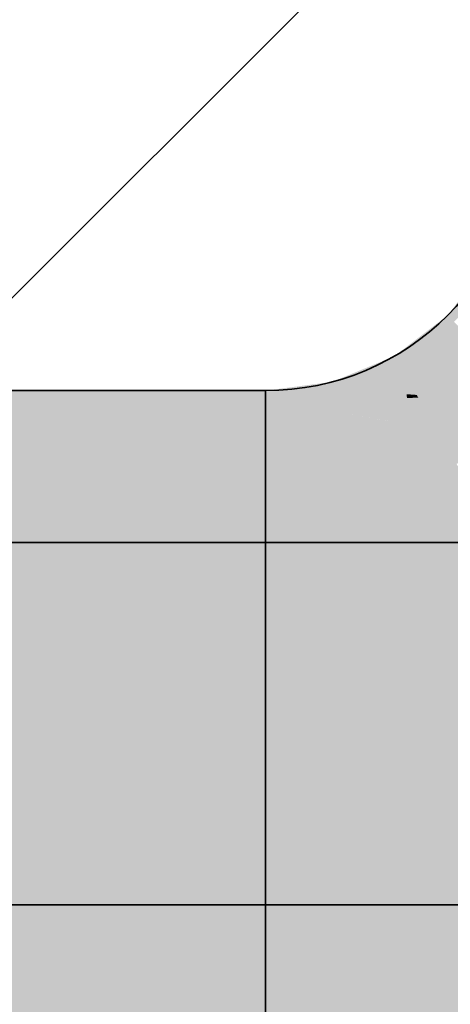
# Model space of a CAD drawing. Extents: x -459 to 541, y -543 to 550.
# Tile 52 of 256: x -222.216 to -221.48, y 50.919 to 52.604. Entities that reach past the tile are written whole.
import ezdxf

# ---------------------------------------------------------------- set-up
doc = ezdxf.new("R2010")
doc.units = 0
doc.layers.get('0').update_dxf_attribs({"lineweight": 35})
doc.layers.add('0-Shading', color=7, linetype='Continuous', lineweight=35)
for name, color, linetype, lineweight, true_color in [('A_Innenwand-A07ALC2Q1N', 7, 'Continuous', 35, 0x80ff80), ('H_Ruecklauf', 5, 'Continuous', 35, 0x0000ff), ('H_Vorlauf', 1, 'Continuous', 35, 0xff0000)]:
    doc.layers.add(name, color=color, linetype=linetype, lineweight=lineweight, true_color=true_color)

# ---------------------------------------------------------------- blocks, each defined once
blk = doc.blocks.new('3D-Ansicht-A07ALAKN1N', base_point=(-283.1415, -11.0399))
at = {"layer": '0-Shading', "color": 14, "true_color": 0x900000}
for points in [[(-221.3882, 52.1745), (-221.4557, 52.1354), (-221.4731, 52.0874), (-221.4841, 52.0984)], [(-221.4987, 52.0754), (-221.4841, 52.0984), (-221.5382, 52.0569)], [(-221.4629, 52.0772), (-221.4731, 52.0874), (-221.5304, 52.0253), (-221.4987, 52.0754)], [(-221.4731, 52.0874), (-221.4841, 52.0984), (-221.4987, 52.0754)], [(-221.5304, 52.0253), (-221.4987, 52.0754), (-221.5752, 52.0284), (-221.5382, 52.0569)], [(-221.5752, 52.0284), (-221.6814, 51.9845), (-221.5621, 52.0057), (-221.6789, 51.9752)], [(-221.5304, 52.0253), (-221.5752, 52.0284), (-221.5621, 52.0057)], [(-221.5621, 52.0057), (-221.5602, 52.0025), (-221.5304, 52.0253)], [(-221.5621, 52.0057), (-221.6789, 51.9752), (-221.6389, 51.9699), (-221.6746, 51.9592)], [(-221.5621, 52.0057), (-221.6389, 51.9699), (-221.5602, 52.0025)], [(-221.6814, 51.9845), (-221.738, 51.977), (-221.6789, 51.9752)], [(-221.7952, 51.9695), (-251.4211, 51.9695), (-221.7952, 51.9395), (-251.4511, 51.9395)], [(-221.738, 51.977), (-221.7952, 51.9695), (-221.6736, 51.9555), (-221.7952, 51.9395)], [(-221.738, 51.977), (-221.6736, 51.9555), (-221.6789, 51.9752)], [(-221.6746, 51.9592), (-221.6736, 51.9555), (-221.6389, 51.9699)]]:
    blk.add_solid(points, dxfattribs=at)
at = {"layer": '0-Shading', "color": 174, "true_color": 0x000090}
for points in [[(-221.444, 52.1506), (-221.4841, 52.0984), (-221.483, 52.0972)], [(-221.483, 52.0972), (-221.4272, 52.1594), (-221.4542, 52.1367)], [(-221.483, 52.0972), (-221.4731, 52.0874), (-221.4272, 52.1594), (-221.4467, 52.1145)], [(-221.4841, 52.0984), (-221.5752, 52.0284), (-221.483, 52.0972), (-221.5717, 52.0224)], [(-221.483, 52.0972), (-221.5717, 52.0224), (-221.5304, 52.0253), (-221.5621, 52.0057)], [(-221.483, 52.0972), (-221.5304, 52.0253), (-221.4629, 52.0772)], [(-221.5752, 52.0284), (-221.6814, 51.9845), (-221.5717, 52.0224), (-221.6775, 51.97)], [(-221.5717, 52.0224), (-221.6537, 51.9818), (-221.5621, 52.0057)], [(-221.5621, 52.0057), (-221.5602, 52.0025), (-221.5304, 52.0253)], [(-221.6537, 51.9818), (-221.6775, 51.97), (-221.5602, 52.0025), (-221.6736, 51.9555)], [(-221.6537, 51.9818), (-221.5602, 52.0025), (-221.5621, 52.0057)], [(-221.6814, 51.9845), (-221.7952, 51.9695), (-221.6775, 51.97), (-221.7952, 51.9445)], [(-223.2698, 51.9395), (-221.85, 51.9395), (-222.5596, 51.9695), (-221.7952, 51.9695)], [(-221.7952, 51.9695), (-221.85, 51.9395), (-221.7952, 51.9445)], [(-221.7952, 51.9445), (-221.7952, 51.9395), (-221.6775, 51.97), (-221.6736, 51.9555)], [(-221.85, 51.9395), (-221.7952, 51.9395), (-221.7952, 51.9445)]]:
    blk.add_solid(points, dxfattribs=at)
at = {"layer": '0-Shading', "color": 14, "true_color": 0xaf0000}
for points in [[(-221.4629, 52.0772), (-221.5304, 52.0253), (-221.4299, 52.0442)], [(-221.4299, 52.0442), (-221.5304, 52.0253), (-221.426, 52.0403), (-221.4904, 52.0221)], [(-221.4904, 52.0221), (-221.4007, 52.015), (-221.426, 52.0403)], [(-221.4904, 52.0221), (-221.5304, 52.0253), (-221.5602, 52.0025)], [(-221.5369, 51.9621), (-221.4007, 52.015), (-221.5602, 52.0025), (-221.4904, 52.0221)], [(-221.5342, 51.9573), (-221.4007, 52.015), (-221.5369, 51.9621)], [(-221.4007, 52.015), (-221.5342, 51.9573), (-221.4818, 51.9528)], [(-221.5544, 51.9634), (-221.5602, 52.0025), (-221.6389, 51.9699)], [(-221.5369, 51.9621), (-221.5602, 52.0025), (-221.5544, 51.9634)], [(-221.6736, 51.9555), (-221.5535, 51.957), (-221.6389, 51.9699), (-221.5544, 51.9634)], [(-221.7332, 51.9357), (-221.6672, 51.9316), (-221.758, 51.9444), (-221.6736, 51.9555)], [(-221.6736, 51.9555), (-221.5484, 51.9228), (-221.5535, 51.957)], [(-221.6736, 51.9555), (-221.6672, 51.9316), (-221.5484, 51.9228), (-221.5833, 51.919)], [(-221.5535, 51.957), (-221.5342, 51.9573), (-221.5544, 51.9634), (-221.5369, 51.9621)], [(-221.5163, 51.9263), (-221.5342, 51.9573), (-221.5484, 51.9228), (-221.5535, 51.957)], [(-221.5342, 51.9573), (-221.5163, 51.9263), (-221.4818, 51.9528)], [(-221.7952, 51.9395), (-221.7332, 51.9357), (-221.758, 51.9444)], [(-221.6535, 51.8807), (-221.6672, 51.9316), (-221.7952, 51.8665), (-221.7952, 51.9395)], [(-221.6672, 51.9316), (-221.6535, 51.8807), (-221.553, 51.9117)], [(-221.5833, 51.919), (-221.6672, 51.9316), (-221.5903, 51.9183)], [(-221.553, 51.9117), (-221.5471, 51.9136), (-221.5903, 51.9183), (-221.5833, 51.919)], [(-221.5833, 51.919), (-221.5471, 51.9136), (-221.5484, 51.9228)], [(-221.5471, 51.9136), (-221.5163, 51.9263), (-221.5484, 51.9228)], [(-221.6535, 51.8807), (-221.6508, 51.8706), (-221.5471, 51.9136)], [(-221.6535, 51.8807), (-221.7766, 51.8684), (-221.6508, 51.8706), (-221.6929, 51.8651)], [(-221.7766, 51.8684), (-221.7952, 51.8665), (-221.6929, 51.8651), (-221.7952, 51.8516)]]:
    blk.add_solid(points, dxfattribs=at)
at = {"layer": '0-Shading', "color": 174, "true_color": 0x0000af}
for points in [[(-221.469, 52.0369), (-221.4629, 52.0772), (-221.5304, 52.0253)], [(-221.5602, 52.0025), (-221.4704, 52.0278), (-221.5304, 52.0253), (-221.469, 52.0369)], [(-221.4704, 52.0278), (-221.5602, 52.0025), (-221.4768, 51.9854), (-221.5118, 51.9718)], [(-221.4768, 51.9854), (-221.4818, 51.9528), (-221.4007, 52.015)], [(-221.5567, 51.9636), (-221.5602, 52.0025), (-221.6389, 51.9699)], [(-221.5369, 51.9621), (-221.5602, 52.0025), (-221.5567, 51.9636)], [(-221.5118, 51.9718), (-221.5602, 52.0025), (-221.5369, 51.9621)], [(-221.5118, 51.9718), (-221.4818, 51.9528), (-221.4768, 51.9854)], [(-221.6736, 51.9555), (-221.5561, 51.957), (-221.6389, 51.9699), (-221.5567, 51.9636)], [(-221.5342, 51.9573), (-221.4818, 51.9528), (-221.5369, 51.9621), (-221.5118, 51.9718)], [(-221.6736, 51.9555), (-221.7952, 51.9395), (-221.6672, 51.9316)], [(-221.6672, 51.9316), (-221.5561, 51.957), (-221.6736, 51.9555)], [(-221.6672, 51.9316), (-221.5903, 51.9183), (-221.5561, 51.957), (-221.5529, 51.9223)], [(-221.5561, 51.957), (-221.5342, 51.9573), (-221.5567, 51.9636), (-221.5369, 51.9621)], [(-221.5163, 51.9263), (-221.5342, 51.9573), (-221.5529, 51.9223), (-221.5561, 51.957)], [(-221.5342, 51.9573), (-221.5163, 51.9263), (-221.4818, 51.9528)], [(-221.7952, 51.9395), (-221.7952, 51.8516), (-221.6672, 51.9316), (-221.6508, 51.8706)], [(-221.552, 51.9116), (-221.6672, 51.9316), (-221.6256, 51.8811), (-221.6524, 51.8763)], [(-221.5903, 51.9183), (-221.552, 51.9116), (-221.5529, 51.9223)], [(-221.552, 51.9116), (-221.5163, 51.9263), (-221.5529, 51.9223)], [(-221.6524, 51.8763), (-221.6508, 51.8706), (-221.6256, 51.8811)]]:
    blk.add_solid(points, dxfattribs=at)
at = {"layer": '0-Shading', "color": 12, "true_color": 0xcc0000}
for points in [[(-221.3709, 51.9852), (-221.4007, 52.015), (-221.4413, 51.9541), (-221.4818, 51.9528)], [(-221.3322, 51.9464), (-221.3709, 51.9852), (-221.5001, 51.9281)], [(-221.4818, 51.9528), (-221.5163, 51.9263), (-221.4413, 51.9541), (-221.5138, 51.922)], [(-221.3161, 51.9303), (-221.3322, 51.9464), (-221.5138, 51.922), (-221.5001, 51.9281)], [(-221.5163, 51.9263), (-221.5471, 51.9136), (-221.5138, 51.922)], [(-221.5138, 51.922), (-221.5471, 51.9136), (-221.4829, 51.8685), (-221.5038, 51.867)], [(-221.3161, 51.9303), (-221.5138, 51.922), (-221.4829, 51.8685)], [(-221.3588, 51.8872), (-221.3161, 51.9303), (-221.4689, 51.8442), (-221.4829, 51.8685)], [(-221.5878, 51.8609), (-221.5038, 51.867), (-221.6508, 51.8706), (-221.5471, 51.9136)], [(-221.6393, 51.8275), (-221.6471, 51.8565), (-221.7952, 51.8516), (-221.6929, 51.8651)], [(-221.6471, 51.8565), (-221.6508, 51.8706), (-221.6929, 51.8651)], [(-221.6471, 51.8565), (-221.5878, 51.8609), (-221.6508, 51.8706)], [(-221.483, 51.8447), (-221.5038, 51.867), (-221.5878, 51.8609)], [(-221.4829, 51.8685), (-221.5038, 51.867), (-221.4678, 51.8423), (-221.483, 51.8447)], [(-221.7952, 51.8516), (-221.7952, 51.7117), (-221.6393, 51.8275), (-221.6146, 51.7355)], [(-221.6471, 51.8565), (-221.483, 51.8447), (-221.5878, 51.8609)], [(-221.6471, 51.8565), (-221.6393, 51.8275), (-221.483, 51.8447), (-221.4464, 51.8052)], [(-221.483, 51.8447), (-221.4464, 51.8052), (-221.4678, 51.8423)], [(-221.6393, 51.8275), (-221.6146, 51.7355), (-221.5167, 51.7761)], [(-221.4464, 51.8052), (-221.6393, 51.8275), (-221.5167, 51.7761)]]:
    blk.add_solid(points, dxfattribs=at)
at = {"layer": '0-Shading', "color": 172, "true_color": 0x0000cc}
for points in [[(-221.461, 51.9535), (-221.4007, 52.015), (-221.4818, 51.9528)], [(-221.5163, 51.9263), (-221.5056, 51.9079), (-221.4818, 51.9528), (-221.461, 51.9535)], [(-221.461, 51.9535), (-221.5056, 51.9079), (-221.3459, 51.9018), (-221.3646, 51.8957)], [(-221.5163, 51.9263), (-221.552, 51.9116), (-221.5056, 51.9079)], [(-221.5036, 51.8629), (-221.552, 51.9116), (-221.6256, 51.8811)], [(-221.4774, 51.8589), (-221.5056, 51.9079), (-221.5036, 51.8629), (-221.552, 51.9116)], [(-221.3757, 51.892), (-221.5056, 51.9079), (-221.4774, 51.8589)], [(-221.3646, 51.8957), (-221.5056, 51.9079), (-221.3757, 51.892)], [(-221.6508, 51.8706), (-221.486, 51.8452), (-221.6256, 51.8811), (-221.5036, 51.8629)], [(-221.6508, 51.8706), (-221.7952, 51.8516), (-221.6393, 51.8275)], [(-221.6393, 51.8275), (-221.4464, 51.8052), (-221.6508, 51.8706), (-221.486, 51.8452)], [(-221.7952, 51.8516), (-221.7952, 51.7117), (-221.6393, 51.8275), (-221.6146, 51.7355)], [(-221.4678, 51.8423), (-221.4774, 51.8589), (-221.486, 51.8452), (-221.5036, 51.8629)], [(-221.486, 51.8452), (-221.4464, 51.8052), (-221.4678, 51.8423)], [(-221.6393, 51.8275), (-221.6146, 51.7355), (-221.5167, 51.7761)], [(-221.4464, 51.8052), (-221.6393, 51.8275), (-221.5704, 51.7986)], [(-221.5167, 51.7761), (-221.4464, 51.8052), (-221.5704, 51.7986)]]:
    blk.add_solid(points, dxfattribs=at)
at = {"layer": '0-Shading', "color": 14, "true_color": 0xb00000}
for points in [[(-221.7952, 51.8665), (-221.7952, 51.9395), (-251.4743, 51.8665), (-251.4511, 51.9395)], [(-221.7952, 51.8665), (-251.4743, 51.8665), (-221.7952, 51.8516), (-251.479, 51.8516)]]:
    blk.add_solid(points, dxfattribs=at)
at = {"layer": '0-Shading', "color": 174, "true_color": 0x0000b0}
for points in [[(-223.9776, 51.8516), (-222.1832, 51.8516), (-223.2698, 51.9395), (-221.85, 51.9395)], [(-221.7952, 51.9395), (-221.85, 51.9395), (-221.7952, 51.8516), (-222.1832, 51.8516)]]:
    blk.add_solid(points, dxfattribs=at)
at = {"layer": '0-Shading', "color": 12, "true_color": 0xcd0000}
blk.add_solid([(-221.7952, 51.8516), (-251.479, 51.8516), (-221.7952, 51.7117), (-251.503, 51.7117)], dxfattribs=at)
at = {"layer": '0-Shading', "color": 172, "true_color": 0x0000cd}
for points in [[(-223.9776, 51.8516), (-222.496, 51.7117), (-222.1832, 51.8516)], [(-221.7952, 51.8516), (-222.1832, 51.8516), (-221.7952, 51.7117), (-222.496, 51.7117)]]:
    blk.add_solid(points, dxfattribs=at)
at = {"layer": '0-Shading', "color": 12, "true_color": 0xe40000}
for points in [[(-221.4464, 51.8052), (-221.5167, 51.7761), (-221.4198, 51.7592)], [(-221.4119, 51.6926), (-221.5167, 51.7761), (-221.6146, 51.7355)], [(-221.4198, 51.7592), (-221.5167, 51.7761), (-221.3771, 51.6852), (-221.4119, 51.6926)], [(-221.6146, 51.7355), (-221.7952, 51.7117), (-221.5983, 51.6746)], [(-221.5983, 51.6746), (-221.3552, 51.6474), (-221.6146, 51.7355), (-221.4119, 51.6926)], [(-221.7952, 51.7117), (-251.503, 51.7117), (-221.7952, 51.5295), (-251.5214, 51.5295)], [(-221.7952, 51.7117), (-221.7952, 51.5295), (-221.5983, 51.6746), (-221.5675, 51.5595)], [(-221.5983, 51.6746), (-221.5675, 51.5595), (-221.4589, 51.6044)], [(-221.3552, 51.6474), (-221.5983, 51.6746), (-221.4589, 51.6044)]]:
    blk.add_solid(points, dxfattribs=at)
at = {"layer": '0-Shading', "color": 172, "true_color": 0x0000e4}
for points in [[(-221.4464, 51.8052), (-221.5167, 51.7761), (-221.4198, 51.7592)], [(-221.6146, 51.7355), (-221.5086, 51.713), (-221.5167, 51.7761), (-221.4301, 51.707)], [(-221.3878, 51.7038), (-221.4198, 51.7592), (-221.4301, 51.707), (-221.5167, 51.7761)], [(-221.6146, 51.7355), (-221.7952, 51.7117), (-221.5983, 51.6746)], [(-221.5983, 51.6746), (-221.3552, 51.6474), (-221.6146, 51.7355), (-221.4119, 51.6926)], [(-221.7952, 51.7117), (-222.496, 51.7117), (-221.7952, 51.5295), (-222.7671, 51.5295)], [(-221.7952, 51.7117), (-221.7952, 51.5295), (-221.5983, 51.6746), (-221.5675, 51.5595)], [(-221.5086, 51.713), (-221.4119, 51.6926), (-221.4301, 51.707)], [(-221.5106, 51.6304), (-221.5983, 51.6746), (-221.5843, 51.6224)], [(-221.3552, 51.6474), (-221.5983, 51.6746), (-221.5106, 51.6304)], [(-221.4589, 51.6044), (-221.3552, 51.6474), (-221.5106, 51.6304)], [(-221.4589, 51.6044), (-221.5106, 51.6304), (-221.5675, 51.5595), (-221.5843, 51.6224)]]:
    blk.add_solid(points, dxfattribs=at)
at = {"layer": '0-Shading', "color": 174, "true_color": 0x0000a0}
blk.add_solid([(-221.4052, 51.6264), (-221.4052, 51.7095), (-228.9601, 51.6264), (-228.347, 51.7095)], dxfattribs=at)
at = {"layer": '0-Shading', "color": 14, "true_color": 0xa00000}
blk.add_solid([(-221.4052, 51.6264), (-221.4052, 51.7095), (-222.3519, 51.6264), (-222.435, 51.7095)], dxfattribs=at)
at = {"layer": '0-Shading', "color": 172, "true_color": 0x0000d9}
blk.add_solid([(-221.4052, 51.3995), (-221.4052, 51.6264), (-229.6254, 51.3995), (-228.9601, 51.6264)], dxfattribs=at)
at = {"layer": '0-Shading', "color": 12, "true_color": 0xd90000}
blk.add_solid([(-221.4052, 51.3995), (-221.4052, 51.6264), (-222.2911, 51.3995), (-222.3519, 51.6264)], dxfattribs=at)
at = {"layer": '0-Shading', "color": 1, "true_color": 0xf50000}
for points in [[(-221.3396, 51.5243), (-221.4589, 51.6044), (-221.5675, 51.5595)], [(-221.5675, 51.5595), (-221.7952, 51.5295), (-221.5493, 51.4915)], [(-221.5493, 51.4915), (-221.2491, 51.4636), (-221.5675, 51.5595), (-221.3396, 51.5243)], [(-221.7952, 51.5295), (-251.5214, 51.5295), (-221.7952, 51.3172), (-251.533, 51.3172)], [(-221.7952, 51.5295), (-221.7952, 51.3172), (-221.5493, 51.4915), (-221.5125, 51.3545)], [(-221.5493, 51.4915), (-221.5125, 51.3545), (-221.3666, 51.4149)], [(-221.2491, 51.4636), (-221.5493, 51.4915), (-221.3666, 51.4149)]]:
    blk.add_solid(points, dxfattribs=at)
at = {"layer": '0-Shading', "color": 5, "true_color": 0x0000f5}
for points in [[(-221.3396, 51.5243), (-221.4589, 51.6044), (-221.5675, 51.5595)], [(-221.5675, 51.5595), (-221.7952, 51.5295), (-221.5493, 51.4915)], [(-221.5493, 51.4915), (-221.2491, 51.4636), (-221.5675, 51.5595), (-221.3396, 51.5243)], [(-221.7952, 51.5295), (-222.7671, 51.5295), (-221.7952, 51.3172), (-222.978, 51.3172)], [(-221.5493, 51.4915), (-221.7952, 51.5295), (-221.5212, 51.3869), (-221.7952, 51.4103)], [(-221.3888, 51.4242), (-221.5493, 51.4915), (-221.5212, 51.3869)], [(-221.2491, 51.4636), (-221.5493, 51.4915), (-221.3888, 51.4242)], [(-221.7952, 51.4103), (-221.7952, 51.3172), (-221.5212, 51.3869), (-221.5125, 51.3545)], [(-221.3666, 51.4149), (-221.3888, 51.4242), (-221.5125, 51.3545), (-221.5212, 51.3869)]]:
    blk.add_solid(points, dxfattribs=at)
at = {"layer": '0-Shading', "color": 1, "true_color": 0xfd0000}
for points in [[(-221.2771, 51.3575), (-221.3666, 51.4149), (-221.5125, 51.3545)], [(-221.4977, 51.299), (-221.1352, 51.2663), (-221.5125, 51.3545), (-221.2771, 51.3575)], [(-221.5125, 51.3545), (-221.7952, 51.3172), (-221.4977, 51.299)], [(-221.7952, 51.3172), (-251.533, 51.3172), (-221.7952, 51.0895), (-251.537, 51.0895)], [(-221.7952, 51.3172), (-221.7952, 51.0895), (-221.4977, 51.299), (-221.4536, 51.1345)], [(-221.4977, 51.299), (-221.4536, 51.1345), (-221.1871, 51.2449)], [(-221.1352, 51.2663), (-221.4977, 51.299), (-221.1871, 51.2449)], [(-221.4536, 51.1345), (-221.7952, 51.0895), (-221.4477, 51.1124)], [(-221.7952, 51.0895), (-221.7952, 50.8617), (-221.4477, 51.1124), (-221.3946, 50.9145)], [(-221.7952, 51.0895), (-251.537, 51.0895), (-221.7952, 50.8617), (-251.533, 50.8617)]]:
    blk.add_solid(points, dxfattribs=at)
at = {"layer": '0-Shading', "color": 5, "true_color": 0x0000fd}
for points in [[(-221.5125, 51.3545), (-221.238, 51.4048), (-221.3666, 51.4149)], [(-221.238, 51.4048), (-221.5125, 51.3545), (-221.2291, 51.3581)], [(-221.5125, 51.3545), (-221.26, 51.2576), (-221.2291, 51.3581), (-221.2084, 51.2486)], [(-221.5125, 51.3545), (-221.7952, 51.3172), (-221.4977, 51.299)], [(-221.26, 51.2576), (-221.5125, 51.3545), (-221.4977, 51.299)], [(-221.7952, 51.3172), (-222.978, 51.3172), (-221.7952, 51.0895), (-223.1143, 51.0895)], [(-221.7952, 51.3172), (-221.7952, 51.0895), (-221.4977, 51.299), (-221.4536, 51.1345)], [(-221.4536, 51.1345), (-221.2062, 51.2369), (-221.4977, 51.299), (-221.26, 51.2576)], [(-221.4536, 51.1345), (-221.7952, 51.0895), (-221.4477, 51.1124)], [(-221.7952, 51.0895), (-221.7952, 50.8617), (-221.4477, 51.1124), (-221.3946, 50.9145)], [(-221.7952, 51.0895), (-223.1143, 51.0895), (-221.7952, 50.8617), (-223.1667, 50.8617)]]:
    blk.add_solid(points, dxfattribs=at)
at = {"layer": '0-Shading', "color": 5, "true_color": 0x0000fa}
for points in [[(-221.4052, 51.0895), (-221.4052, 51.3995), (-230.1647, 51.0895), (-229.6254, 51.3995)], [(-252.0294, 51.0895), (-252.0294, 50.7795), (-221.4052, 51.0895), (-221.4052, 50.7795)]]:
    blk.add_solid(points, dxfattribs=at)
at = {"layer": '0-Shading', "color": 1, "true_color": 0xfa0000}
for points in [[(-221.4052, 51.0895), (-221.4052, 51.3995), (-222.2688, 51.0895), (-222.2911, 51.3995)], [(-221.4052, 50.7795), (-221.4052, 51.0895), (-222.2911, 50.7795), (-222.2688, 51.0895)]]:
    blk.add_solid(points, dxfattribs=at)
blk = doc.blocks.new('Referenz-A07ALD1B1N', base_point=(-283.1415, -11.0399))
at = {"layer": 'A_Innenwand-A07ALC2Q1N', "color": 0, "linetype": 'ByBlock', "lineweight": 18, "ltscale": 0.18}
blk.add_line((-228.9253, 45.4321), (-218.9253, 55.4321), dxfattribs=at)
blk = doc.blocks.new('Rohr - 1703-A07ALD1X1N', base_point=(-283.1415, 51.0895))
at = {"color": 0, "linetype": 'ByBlock', "lineweight": -2, "ltscale": 0.35}
blk.add_line((-220.4752, 51.0895), (-252.9594, 51.0895), dxfattribs=at)
blk = doc.blocks.new('Rohr - 1703-A07ALD1Z1N', base_point=(-283.1415, 51.0895))
at = {"color": 0, "linetype": 'ByBlock', "lineweight": -2, "ltscale": 0.35}
blk.add_line((-220.4752, 51.0895), (-252.9594, 51.0895), dxfattribs=at)
blk = doc.blocks.new('Rohr - 1703-A07ALD211N', base_point=(-283.1415, 51.0895))
at = {"color": 0, "linetype": 'ByBlock', "lineweight": -2, "ltscale": 0.35}
blk.add_line((-220.4752, 51.0895), (-252.9594, 51.0895), dxfattribs=at)
blk = doc.blocks.new('Rohr - 1703-A07ALD231N', base_point=(-283.1415, 51.0895))
at = {"color": 0, "linetype": 'ByBlock', "lineweight": -2, "ltscale": 0.35}
blk.add_line((-252.9594, 51.0895), (-220.4752, 51.0895), dxfattribs=at)
blk = doc.blocks.new('Geometrie-A07ALD2X1N', base_point=(-283.1415, 35.2695))
at = {"layer": 'H_Ruecklauf', "lineweight": -2}
for p, q in [((-221.7952, 51.9695), (-251.6394, 51.9695)), ((-221.7952, 51.9695), (-221.7952, 51.454)), ((-221.7952, 51.9695), (-221.7952, 50.2095)), ((-221.4052, 51.7095), (-252.0294, 51.7095)), ((-221.7952, 51.454), (-221.7952, 50.725))]:
    blk.add_line(p, q, dxfattribs=at)
for major_axis in [(0, -0.44), (0, -2.2)]:
    blk.add_ellipse((-221.7952, 52.4095), major_axis=major_axis, ratio=1, start_param=0, end_param=1.570796, dxfattribs=at)
blk = doc.blocks.new('Geometrie-A07ALD2Z1N', base_point=(-283.1415, 32.2695))
at = {"layer": 'H_Vorlauf', "lineweight": -2}
for p, q in [((-221.7952, 51.9695), (-251.6394, 51.9695)), ((-221.7952, 51.9695), (-221.7952, 51.454)), ((-221.7952, 51.9695), (-221.7952, 50.2095)), ((-221.4052, 51.7095), (-252.0294, 51.7095)), ((-221.7952, 51.454), (-221.7952, 50.725))]:
    blk.add_line(p, q, dxfattribs=at)
for major_axis in [(0, -0.44), (0, -2.2)]:
    blk.add_ellipse((-221.7952, 52.4095), major_axis=major_axis, ratio=1, start_param=0, end_param=1.570796, dxfattribs=at)

msp = doc.modelspace()

# ---------------------------------------------------------------- block references
at = {"color": 251, "lineweight": 25, "ltscale": 0.25, "true_color": 0x585858}
msp.add_blockref('Referenz-A07ALD1B1N', (-283.1415, -11.0399), dxfattribs=at)
msp.add_blockref('3D-Ansicht-A07ALAKN1N', (-283.1415, -11.0399))
at = {"linetype": 'Continuous', "ltscale": 0.35}
for name, p in [('Geometrie-A07ALD2X1N', (-283.1415, 35.2695)), ('Geometrie-A07ALD2Z1N', (-283.1415, 32.2695))]:
    msp.add_blockref(name, p, dxfattribs=at)
at = {"layer": 'H_Ruecklauf', "ltscale": 0.35}
for name in ['Rohr - 1703-A07ALD1X1N', 'Rohr - 1703-A07ALD1Z1N']:
    msp.add_blockref(name, (-283.1415, 51.0895), dxfattribs=at)
at = {"layer": 'H_Vorlauf', "ltscale": 0.35}
for name in ['Rohr - 1703-A07ALD211N', 'Rohr - 1703-A07ALD231N']:
    msp.add_blockref(name, (-283.1415, 51.0895), dxfattribs=at)

doc.saveas('drawing.dxf')
